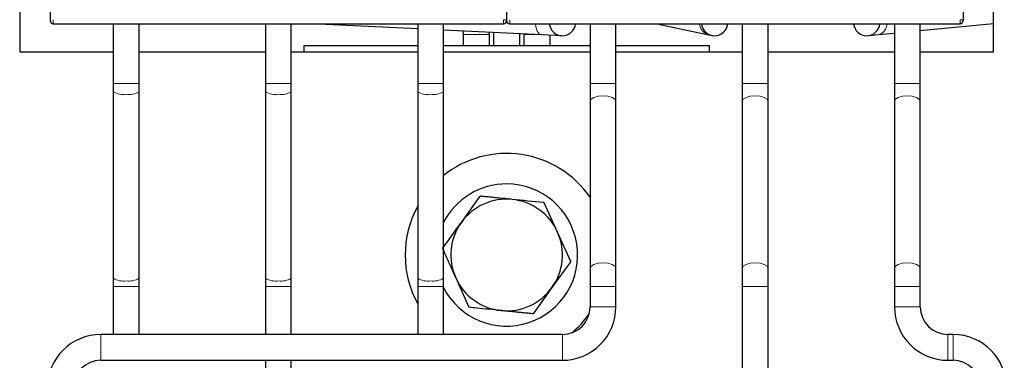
# Model space of a CAD drawing. Header units: millimetres. Extents: x 5 to 418, y 2 to 292.
# Tile 13 of 45: x 98 to 122, y 222 to 230. Entities that reach past the tile are written whole.
import ezdxf

# ---------------------------------------------------------------- set-up
doc = ezdxf.new("R2010")
doc.units = ezdxf.units.MM
doc.layers.add('SLD-0', color=7, linetype='Continuous')
doc.styles.add('SLDTEXTSTYLE0', font='TXT', dxfattribs={"width": 0.605})
doc.dimstyles.new('SLDDIMSTYLE0', dxfattribs={"dimtxt": 3.5, "dimasz": 3.302, "dimexe": 0, "dimexo": 0.0625, "dimgap": 0.875, "dimtad": 1, "dimlfac": 2, "dimrnd": 1e-09, "dimzin": 12, "dimdsep": 46, "dimtxsty": 'SLDTEXTSTYLE0', "dimsah": 1, "dimcen": 0.09, "dimadec": 0, "dimazin": 3, "dimtfac": 1, "dimtofl": 0, "dimtmove": 0, "dimatfit": 3, "dimfxl": 1, "dimfrac": 2, "dimtolj": 1, "dimtzin": 12, "dimarcsym": 0})

# ---------------------------------------------------------------- blocks, each defined once
blk = doc.blocks.new('_D_1')
at = {"layer": 'SLD-0', "color": 7}
for p, q in [((120.127, 246.718), (154.872, 246.718)), ((153.872, 175.868), (153.872, 246.718)), ((146.502, 175.868), (154.872, 175.868))]:
    blk.add_line(p, q, dxfattribs=at)
for points in [[(153.872, 246.718), (153.364, 243.416), (154.38, 243.416)], [(153.872, 175.868), (154.38, 179.17), (153.364, 179.17)]]:
    blk.add_solid(points, dxfattribs=at)
at = {"layer": 'SLD-0', "color": 7, "insert": (149.361, 205.278), "char_height": 3.5, "attachment_point": 1, "rotation": 90, "style": 'SLDTEXTSTYLE0'}
blk.add_mtext('141,7', dxfattribs=at)

msp = doc.modelspace()

# ---------------------------------------------------------------- linework, layer by layer
at = {"color": 7, "linetype": 'Continuous', "lineweight": 25}
for p, q in [((98.252, 241.5043), (98.252, 230.2614)), ((109.502, 241.5043), (109.502, 230.2614)), ((120.752, 241.5043), (120.752, 230.2614)), ((97.502, 233.4683), (97.502, 229.4683)), ((121.502, 229.4683), (121.502, 233.4683)), ((98.327, 230.1614), (109.427, 230.1614)), ((99.8095, 230.1614), (99.8095, 228.6933)), ((100.4445, 228.6933), (100.4445, 230.1614)), ((103.5595, 230.1614), (103.5595, 228.6933)), ((104.1945, 228.6933), (104.1945, 230.1614)), ((104.8637, 230.1614), (107.3095, 230.042)), ((107.3095, 230.1614), (107.3095, 228.6933)), ((107.9445, 228.6933), (107.9445, 230.1614)), ((109.577, 230.1614), (120.677, 230.1614)), ((111.5595, 230.1614), (111.5595, 228.6933)), ((112.1945, 228.6933), (112.1945, 230.1614)), ((113.2053, 230.1614), (114.4854, 229.891)), ((115.3095, 230.1614), (115.3095, 228.6933)), ((115.9445, 228.6933), (115.9445, 230.1614)), ((119.0595, 230.1614), (119.0595, 228.6933)), ((119.6945, 229.993), (121.502, 230.1662)), ((119.6945, 228.6933), (119.6945, 230.1614)), ((107.9445, 230.011), (110.3592, 229.8932)), ((108.4204, 229.9878), (108.427, 229.8933)), ((108.427, 229.8933), (108.427, 229.6183)), ((109.077, 229.8933), (109.0755, 229.9558)), ((109.077, 229.6183), (109.077, 229.8933)), ((109.177, 229.9509), (109.177, 229.6183)), ((109.827, 229.6183), (109.827, 229.9191)), ((109.927, 229.8933), (109.927, 229.6183)), ((110.3592, 229.8932), (110.8612, 229.8687)), ((110.577, 229.6183), (110.577, 229.8825)), ((114.4854, 229.891), (114.5599, 229.8753)), ((118.408, 229.8698), (118.6622, 229.8941)), ((118.6622, 229.8941), (119.0595, 229.9322)), ((104.502, 229.6183), (104.502, 229.4683)), ((107.3095, 229.6183), (104.502, 229.6183)), ((111.5595, 229.6183), (107.9445, 229.6183)), ((114.502, 229.6183), (112.1945, 229.6183)), ((114.502, 229.4683), (114.502, 229.6183)), ((97.502, 229.4683), (99.8095, 229.4683)), ((100.4445, 229.4683), (103.5595, 229.4683)), ((104.1945, 229.4683), (107.3095, 229.4683)), ((107.9445, 229.4683), (111.5595, 229.4683)), ((112.1945, 229.4683), (115.3095, 229.4683)), ((115.9445, 229.4683), (119.0595, 229.4683)), ((119.6945, 229.4683), (121.502, 229.4683)), ((99.8095, 228.6933), (99.8095, 228.4891)), ((100.4445, 228.4891), (100.4445, 228.6933)), ((103.5595, 228.6933), (103.5595, 228.4891)), ((104.1945, 228.4891), (104.1945, 228.6933)), ((107.3095, 228.6933), (107.3095, 228.4891)), ((107.9445, 228.4891), (107.9445, 228.6933)), ((111.5595, 228.6933), (111.5595, 228.2485)), ((112.1945, 228.2485), (112.1945, 228.6933)), ((115.3095, 228.6933), (115.3095, 228.2485)), ((115.9445, 228.2485), (115.9445, 228.6933)), ((119.0595, 228.6933), (119.0595, 228.2485)), ((119.6945, 228.2485), (119.6945, 228.6933)), ((99.8095, 228.4891), (99.8095, 223.8975)), ((100.4445, 223.8975), (100.4445, 228.4891)), ((103.5595, 228.4891), (103.5595, 223.8975)), ((104.1945, 223.8975), (104.1945, 228.4891)), ((107.3095, 228.4891), (107.3095, 223.8975)), ((107.9445, 223.8975), (107.9445, 228.4891)), ((111.5595, 228.2485), (111.5595, 224.1381)), ((112.1945, 224.1381), (112.1945, 228.2485)), ((115.3095, 228.2485), (115.3095, 224.1381)), ((115.9445, 224.1381), (115.9445, 228.2485)), ((119.0595, 228.2485), (119.0595, 224.1381)), ((119.6945, 224.1381), (119.6945, 228.2485)), ((108.3866, 225.2723), (108.8509, 225.9163)), ((110.7561, 225.0322), (110.4305, 225.7562)), ((111.0816, 224.3082), (110.7561, 225.0322)), ((111.0816, 224.3082), (110.6174, 223.6642)), ((111.5595, 224.1381), (111.5595, 223.6933)), ((112.1945, 223.6933), (112.1945, 224.1381)), ((115.3095, 224.1381), (115.3095, 223.6933)), ((115.9445, 223.6933), (115.9445, 224.1381)), ((119.0595, 224.1381), (119.0595, 223.6933)), ((119.6945, 223.6933), (119.6945, 224.1381)), ((99.8095, 223.8975), (99.8095, 223.6933)), ((100.4445, 223.6933), (100.4445, 223.8975)), ((103.5595, 223.8975), (103.5595, 223.6933)), ((104.1945, 223.6933), (104.1945, 223.8975)), ((107.3095, 223.8975), (107.3095, 223.6933)), ((107.9445, 223.6933), (107.9445, 223.8975)), ((108.248, 223.9044), (108.5736, 223.1803)), ((99.8095, 223.6933), (99.8095, 222.5108)), ((100.4445, 222.5108), (100.4445, 223.6933)), ((103.5595, 223.6933), (103.5595, 222.5108)), ((104.1945, 222.5108), (104.1945, 223.6933)), ((107.3095, 223.6933), (107.3095, 222.5108)), ((107.9445, 222.5108), (107.9445, 223.6933)), ((110.6174, 223.6642), (110.1532, 223.0202)), ((111.5595, 223.6933), (111.5595, 223.1933)), ((112.1945, 223.1933), (112.1945, 223.6933)), ((115.3095, 223.6933), (115.3095, 221.1933)), ((115.9445, 221.1933), (115.9445, 223.6933)), ((119.0595, 223.6933), (119.0595, 223.1933)), ((119.6945, 223.1933), (119.6945, 223.6933)), ((110.877, 222.5108), (99.502, 222.5108)), ((120.502, 222.5108), (120.377, 222.5108)), ((99.502, 221.8758), (110.877, 221.8758)), ((103.5595, 221.8758), (103.5595, 217.6933)), ((104.1945, 217.6933), (104.1945, 221.8758)), ((120.377, 221.8758), (120.502, 221.8758))]:
    msp.add_line(p, q, dxfattribs=at)
at = {"color": 7, "linetype": 'Continuous', "lineweight": 18}
for p, q in [((98.327, 230.2614), (98.327, 230.1614)), ((109.427, 230.2614), (109.427, 230.1614)), ((109.502, 230.2614), (109.427, 230.2614)), ((109.577, 230.2614), (109.577, 230.1614)), ((120.677, 230.2614), (120.677, 230.1614)), ((120.752, 230.2614), (120.677, 230.2614)), ((109.077, 229.8933), (108.427, 229.8933)), ((109.927, 229.8933), (110.3569, 229.8933)), ((99.8095, 228.6933), (100.127, 228.6933)), ((100.127, 228.6933), (100.4445, 228.6933)), ((103.5595, 228.6933), (103.877, 228.6933)), ((103.877, 228.6933), (104.1945, 228.6933)), ((107.3095, 228.6933), (107.627, 228.6933)), ((107.627, 228.6933), (107.9445, 228.6933)), ((111.5595, 228.6933), (112.1945, 228.6933)), ((115.3095, 228.6933), (115.9445, 228.6933)), ((119.0595, 228.6933), (119.377, 228.6933)), ((119.377, 228.6933), (119.6945, 228.6933)), ((99.8095, 223.6933), (100.127, 223.6933)), ((100.127, 223.6933), (100.4445, 223.6933)), ((103.5595, 223.6933), (103.877, 223.6933)), ((103.877, 223.6933), (104.1945, 223.6933)), ((107.3095, 223.6933), (107.627, 223.6933)), ((107.627, 223.6933), (107.9445, 223.6933)), ((111.5595, 223.6933), (112.1945, 223.6933)), ((115.3095, 223.6933), (115.9445, 223.6933)), ((119.0595, 223.6933), (119.377, 223.6933)), ((119.377, 223.6933), (119.6945, 223.6933)), ((111.5595, 223.1933), (112.1945, 223.1933)), ((119.0595, 223.1933), (119.377, 223.1933)), ((119.377, 223.1933), (119.6945, 223.1933)), ((99.502, 222.5108), (99.502, 221.8758)), ((110.877, 222.5108), (110.877, 221.8758)), ((120.377, 222.1933), (120.377, 222.5108)), ((120.502, 222.1933), (120.502, 222.5108)), ((120.377, 221.8758), (120.377, 222.1933)), ((120.502, 221.8758), (120.502, 222.1933))]:
    msp.add_line(p, q, dxfattribs=at)
at = {"color": 7, "linetype": 'Continuous', "lineweight": 18, "flags": 128}
for points in [[(110.3592, 229.8932), (110.3057, 229.9148), (110.2548, 229.9826), (110.2223, 230.0862), (110.2136, 230.1614)], [(111.5595, 228.2485), (111.5837, 228.3025), (111.6525, 228.3484), (111.7555, 228.379), (111.877, 228.3897), (111.9985, 228.379), (112.1015, 228.3484), (112.1703, 228.3025), (112.1945, 228.2485)], [(115.3095, 228.2485), (115.3337, 228.3025), (115.4025, 228.3484), (115.5055, 228.379), (115.627, 228.3897), (115.7485, 228.379), (115.8515, 228.3484), (115.9203, 228.3025), (115.9445, 228.2485)], [(119.0595, 228.2485), (119.0837, 228.3025), (119.1525, 228.3484), (119.2555, 228.379), (119.377, 228.3897)], [(119.377, 228.3897), (119.4985, 228.379), (119.6015, 228.3484), (119.6703, 228.3025), (119.6945, 228.2485)], [(111.5595, 224.1381), (111.5837, 224.1921), (111.6525, 224.2379), (111.7555, 224.2685), (111.877, 224.2793), (111.9985, 224.2685), (112.1015, 224.2379), (112.1703, 224.1921), (112.1945, 224.1381)], [(115.3095, 224.1381), (115.3337, 224.1921), (115.4025, 224.2379), (115.5055, 224.2685), (115.627, 224.2793), (115.7485, 224.2685), (115.8515, 224.2379), (115.9203, 224.1921), (115.9445, 224.1381)], [(119.0595, 224.1381), (119.0837, 224.1921), (119.1525, 224.2379), (119.2555, 224.2685), (119.377, 224.2793)], [(119.377, 224.2793), (119.4985, 224.2685), (119.6015, 224.2379), (119.6703, 224.1921), (119.6945, 224.1381)]]:
    msp.add_lwpolyline(points, dxfattribs=at)
at = {"color": 7, "linetype": 'Continuous', "lineweight": 25}
for centre, radius, start, end in [((98.327, 230.2364), 0.075, 179.99989, 270), ((109.427, 230.2364), 0.075, 270, 0.00011), ((109.577, 230.2364), 0.075, 179.99989, 270), ((110.877, 230.1933), 0.325, 185.63323, 354.36677), ((114.627, 230.1933), 0.325, 185.63323, 354.36677), ((118.377, 230.1933), 0.325, 185.63323, 354.36677), ((120.677, 230.2364), 0.075, 270, 0.00011), ((109.502, 224.4683), 2.5, 34.61376, 128.53554), ((109.502, 224.4683), 1.75, 90, 152.87325), ((109.502, 224.4683), 1.75, 207.12675, 90), ((109.502, 224.4683), 2.5, 151.28257, 208.71743), ((109.502, 224.4683), 1.375, 84.21263, 144.21263), ((109.502, 224.4683), 1.375, 24.21263, 84.21263), ((109.502, 224.4683), 1.375, 144.21263, 204.21263), ((109.502, 224.4683), 1.375, 324.21263, 24.21263), ((109.502, 224.4683), 1.375, 204.21263, 264.21263), ((109.502, 224.4683), 1.375, 264.21263, 324.21263), ((110.877, 223.1933), 0.6825, 270, 0), ((110.877, 223.1933), 1.3175, 270, 0), ((109.502, 224.4683), 2.5, 309.89032, 324.43184), ((120.377, 223.1933), 1.3175, 180, 270), ((120.377, 223.1933), 0.6825, 180, 270), ((99.502, 221.1933), 1.3175, 90, 180), ((120.502, 221.1933), 1.3175, 0, 90), ((99.502, 221.1933), 0.6825, 90, 180), ((120.502, 221.1933), 0.6825, 0, 90)]:
    msp.add_arc(centre, radius, start, end, dxfattribs=at)
at = {"color": 7, "linetype": 'Continuous', "lineweight": 18}
for centre, radius, start, end in [((114.5547, 230.1854), 0.3024, 184.55434, 256.76213), ((118.6019, 230.1578), 0.2705, 282.87653, 0.75036), ((100.051, 228.8615), 0.4439, 237.04898, 279.86713), ((100.2031, 228.8615), 0.4439, 260.13287, 302.95102), ((103.801, 228.8615), 0.4439, 237.04898, 279.86713), ((103.9531, 228.8615), 0.4439, 260.13287, 302.95102), ((107.551, 228.8615), 0.4439, 237.04898, 279.86713), ((107.7031, 228.8615), 0.4439, 260.13287, 302.95102), ((100.051, 224.27), 0.4439, 237.04898, 279.86713), ((100.2031, 224.27), 0.4439, 260.13287, 302.95102), ((103.801, 224.27), 0.4439, 237.04898, 279.86713), ((103.9531, 224.27), 0.4439, 260.13287, 302.95102), ((107.551, 224.27), 0.4439, 237.04898, 279.86713), ((107.7031, 224.27), 0.4439, 260.13287, 302.95102)]:
    msp.add_arc(centre, radius, start, end, dxfattribs=at)
at = {"color": 7, "linetype": 'Continuous', "lineweight": 25}
for points, knots in [([(98.252, 230.2614), (98.252, 230.2581), (98.252, 230.2515), (98.252, 230.2446), (98.252, 230.2404), (98.252, 230.2372), (98.252, 230.2367), (98.252, 230.2364)], [0, 0, 0, 0, 0.2491729, 0.4989908, 0.6241161, 0.7460589, 1, 1, 1, 1]), ([(109.502, 230.2614), (109.502, 230.2581), (109.502, 230.2515), (109.502, 230.2433), (109.502, 230.2375), (109.502, 230.2368), (109.502, 230.2364)], [0, 0, 0, 0, 0.2499989, 0.4999985, 0.7499989, 1, 1, 1, 1]), ([(109.502, 230.2614), (109.502, 230.2581), (109.502, 230.2515), (109.502, 230.2446), (109.502, 230.2404), (109.502, 230.2372), (109.502, 230.2367), (109.502, 230.2364)], [0, 0, 0, 0, 0.2491729, 0.4989908, 0.6241161, 0.7460589, 1, 1, 1, 1]), ([(120.752, 230.2614), (120.752, 230.2581), (120.752, 230.2515), (120.752, 230.2433), (120.752, 230.2375), (120.752, 230.2368), (120.752, 230.2364)], [0, 0, 0, 0, 0.2499989, 0.4999985, 0.7499989, 1, 1, 1, 1]), ([(109.6407, 225.8363), (109.5909, 225.8413), (109.4913, 225.8514), (109.3419, 225.8666), (109.1926, 225.8817), (109.061, 225.895), (108.9471, 225.9066), (108.8829, 225.9131), (108.8509, 225.9163)], [0, 0, 0, 0, 0.1878644, 0.3760153, 0.5649477, 0.7541009, 0.8770306, 1, 1, 1, 1]), ([(110.4305, 225.7562), (110.4224, 225.757), (110.1621, 225.7834), (109.8973, 225.8103), (109.6407, 225.8363)], [0, 0, 0, 0, 0.03106945, 1, 1, 1, 1]), ([(107.9224, 224.6284), (107.9606, 224.6814), (108.0371, 224.7874), (108.1528, 224.948), (108.2499, 225.0827), (108.3279, 225.1909), (108.3671, 225.2452), (108.3866, 225.2723)], [0, 0, 0, 0, 0.2488978, 0.4983611, 0.7487857, 0.8743105, 1, 1, 1, 1]), ([(107.9224, 224.6284), (107.9492, 224.5688), (108.0029, 224.4494), (108.0841, 224.2689), (108.1521, 224.1175), (108.2068, 223.9958), (108.2343, 223.9349), (108.248, 223.9044)], [0, 0, 0, 0, 0.2490849, 0.4986733, 0.748946, 0.8743105, 1, 1, 1, 1]), ([(109.3634, 223.1003), (109.1636, 223.1205), (108.8986, 223.1474), (108.6377, 223.1738), (108.5736, 223.1803)], [0, 0, 0, 0, 0.75395418, 1, 1, 1, 1]), ([(110.1532, 223.0202), (110.1451, 223.0211), (110.1056, 223.0251), (110.0345, 223.0323), (109.9397, 223.0419), (109.8446, 223.0515), (109.749, 223.0612), (109.6531, 223.0709), (109.5567, 223.0807), (109.4601, 223.0905), (109.3956, 223.097), (109.3634, 223.1003)], [0, 0, 0, 0, 0.0310304, 0.1515993, 0.272205, 0.3929396, 0.5137259, 0.6351151, 0.7565719, 0.8782467, 1, 1, 1, 1])]:
    msp.add_open_spline(points, degree=3, knots=knots, dxfattribs=at)

# ---------------------------------------------------------------- dimensions: what is measured, and where the dimension line sits
at = {"layer": 'SLD-0', "color": 7}
dim = msp.add_linear_dim(base=(153.8723, 246.7183), p1=(146.502, 175.8683), p2=(120.127, 246.7183), angle=90, dimstyle='SLDDIMSTYLE0', dxfattribs=at)
dim.commit()
dim.dimension.update_dxf_attribs({"geometry": '_D_1', "text_midpoint": (153.8723, 211.2933), "dimtype": 160})

doc.saveas('drawing.dxf')
